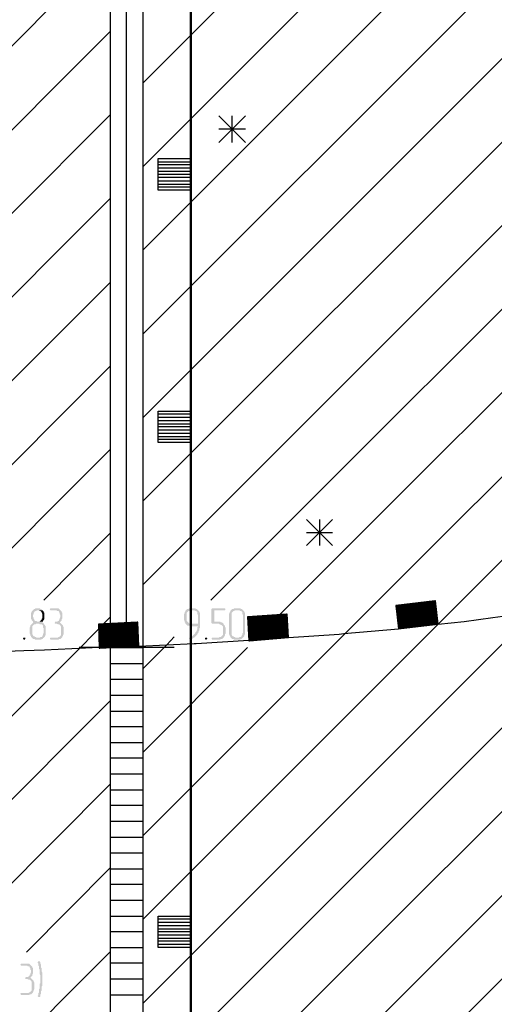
# Model space of a CAD drawing. Header units: millimetres. Extents: x -93479 to 1057970, y -66333 to 172656.
# Tile 74 of 256: x 168157 to 171165, y 39270 to 45513. Entities that reach past the tile are written whole.
import ezdxf

# ---------------------------------------------------------------- set-up
doc = ezdxf.new("R2010")
doc.units = ezdxf.units.MM
doc.layers.add('PDF _Геометрия', color=7, linetype='Continuous')
doc.layers.add('PDF _Сплошная заливка', color=7, linetype='Continuous')
doc.layers.add('РАЗМЕРЫ', color=7, linetype='Continuous', lineweight=9)

# ---------------------------------------------------------------- blocks, each defined once
blk = doc.blocks.new('геология2')
at = {"layer": 'PDF _Сплошная заливка', "transparency": 33554559}
for points in [[(28.1805, -13.6934), (28.1755, -13.6934), (28.1738, -13.6951), (28.1722, -13.6951), (28.1705, -13.6968), (28.1688, -13.6984), (28.1672, -13.7001), (28.1655, -13.7018), (28.1655, -13.7034), (28.1638, -13.7051), (28.1638, -13.7201), (28.1655, -13.7218), (28.1655, -13.7234), (28.1672, -13.7251), (28.1688, -13.7268), (28.1688, -13.7284), (28.1705, -13.7284), (28.1688, -13.7301), (28.1672, -13.7318), (28.1838, -13.7318), (28.1855, -13.7334), (28.1905, -13.7334), (28.1922, -13.7351), (28.1938, -13.7368), (28.1938, -13.7418), (28.1955, -13.7434), (28.1955, -13.7551), (28.1938, -13.7568), (28.1938, -13.7601), (28.1922, -13.7618), (28.1922, -13.7634), (28.1905, -13.7651), (28.1872, -13.7651), (28.1855, -13.7668), (28.1655, -13.7668), (28.1672, -13.7684), (28.1688, -13.7701), (28.1722, -13.7701), (28.1738, -13.7718), (28.1888, -13.7718), (28.1905, -13.7701), (28.1922, -13.7701), (28.1938, -13.7684), (28.1955, -13.7668), (28.1972, -13.7651), (28.1988, -13.7634), (28.1988, -13.7618), (28.2005, -13.7601), (28.2005, -13.7384), (28.1988, -13.7368), (28.1988, -13.7351), (28.1972, -13.7351), (28.1972, -13.7334), (28.1955, -13.7318), (28.1938, -13.7301), (28.1922, -13.7284), (28.1938, -13.7268), (28.1788, -13.7268), (28.1772, -13.7251), (28.1738, -13.7251), (28.1722, -13.7234), (28.1722, -13.7218), (28.1705, -13.7201), (28.1705, -13.7184), (28.1688, -13.7151), (28.1688, -13.7101), (28.1705, -13.7084), (28.1705, -13.7051), (28.1722, -13.7034), (28.1722, -13.7018), (28.1755, -13.7001), (28.1772, -13.7001), (28.1788, -13.6984), (28.1922, -13.6984), (28.1905, -13.6968), (28.1888, -13.6951), (28.1872, -13.6951), (28.1855, -13.6934), (28.1822, -13.6934)], [(28.1922, -13.6984), (28.1805, -13.6984), (28.1838, -13.6984), (28.1855, -13.7001), (28.1872, -13.7001), (28.1888, -13.7018), (28.1905, -13.7034), (28.1905, -13.7051), (28.1922, -13.7084), (28.1922, -13.7184), (28.1905, -13.7201), (28.1905, -13.7218), (28.1888, -13.7234), (28.1872, -13.7251), (28.1855, -13.7268), (28.1805, -13.7268), (28.1938, -13.7268), (28.1938, -13.7251), (28.1955, -13.7234), (28.1972, -13.7201), (28.1972, -13.7051), (28.1955, -13.7034), (28.1955, -13.7018), (28.1938, -13.7001)], [(28.2255, -13.6934), (28.2122, -13.6934), (28.2105, -13.6968), (28.2122, -13.6984), (28.2272, -13.6984), (28.2288, -13.7001), (28.2322, -13.7001), (28.2338, -13.7018), (28.2338, -13.7034), (28.2355, -13.7051), (28.2355, -13.7084), (28.2372, -13.7101), (28.2372, -13.7151), (28.2355, -13.7184), (28.2355, -13.7201), (28.2338, -13.7218), (28.2338, -13.7234), (28.2322, -13.7251), (28.2288, -13.7268), (28.2238, -13.7268), (28.2238, -13.7284), (28.2222, -13.7301), (28.2238, -13.7318), (28.2272, -13.7318), (28.2305, -13.7334), (28.2338, -13.7334), (28.2355, -13.7351), (28.2372, -13.7368), (28.2388, -13.7401), (28.2388, -13.7601), (28.2372, -13.7618), (28.2355, -13.7634), (28.2338, -13.7651), (28.2322, -13.7651), (28.2305, -13.7668), (28.2122, -13.7668), (28.2105, -13.7684), (28.2122, -13.7718), (28.2322, -13.7718), (28.2338, -13.7701), (28.2372, -13.7701), (28.2388, -13.7684), (28.2405, -13.7668), (28.2422, -13.7651), (28.2422, -13.7634), (28.2438, -13.7618), (28.2438, -13.7601), (28.2455, -13.7568), (28.2455, -13.7418), (28.2438, -13.7384), (28.2438, -13.7368), (28.2422, -13.7351), (28.2405, -13.7334), (28.2388, -13.7318), (28.2372, -13.7301), (28.2355, -13.7284), (28.2372, -13.7268), (28.2388, -13.7251), (28.2405, -13.7234), (28.2405, -13.7201), (28.2422, -13.7184), (28.2422, -13.7051), (28.2405, -13.7034), (28.2405, -13.7018), (28.2388, -13.7001), (28.2372, -13.6984), (28.2355, -13.6968), (28.2338, -13.6951), (28.2322, -13.6934), (28.2272, -13.6934)], [(28.5505, -13.6984), (28.5488, -13.7001), (28.5488, -13.7018), (28.5472, -13.7034), (28.5472, -13.7051), (28.5455, -13.7084), (28.5455, -13.7234), (28.5472, -13.7251), (28.5472, -13.7284), (28.5488, -13.7301), (28.5488, -13.7318), (28.5505, -13.7334), (28.5622, -13.7318), (28.5588, -13.7318), (28.5572, -13.7301), (28.5555, -13.7284), (28.5538, -13.7268), (28.5522, -13.7251), (28.5522, -13.7051), (28.5538, -13.7034), (28.5555, -13.7018), (28.5572, -13.7001), (28.5588, -13.7001), (28.5605, -13.6984), (28.5688, -13.6984)], [(28.5688, -13.6934), (28.5588, -13.6934), (28.5572, -13.6951), (28.5538, -13.6951), (28.5522, -13.6968), (28.5505, -13.6984), (28.5705, -13.6984), (28.5738, -13.7001), (28.5755, -13.7001), (28.5772, -13.7018), (28.5788, -13.7034), (28.5788, -13.7084), (28.5805, -13.7101), (28.5805, -13.7318), (28.5622, -13.7318), (28.5505, -13.7334), (28.5522, -13.7351), (28.5538, -13.7368), (28.5588, -13.7368), (28.5605, -13.7384), (28.5805, -13.7384), (28.5788, -13.7401), (28.5788, -13.7451), (28.5772, -13.7484), (28.5772, -13.7501), (28.5755, -13.7518), (28.5738, -13.7534), (28.5738, -13.7551), (28.5722, -13.7568), (28.5705, -13.7584), (28.5688, -13.7601), (28.5672, -13.7618), (28.5655, -13.7634), (28.5638, -13.7651), (28.5605, -13.7651), (28.5588, -13.7668), (28.5572, -13.7684), (28.5588, -13.7701), (28.5605, -13.7718), (28.5638, -13.7701), (28.5655, -13.7701), (28.5672, -13.7684), (28.5688, -13.7668), (28.5705, -13.7668), (28.5722, -13.7651), (28.5738, -13.7634), (28.5755, -13.7618), (28.5772, -13.7601), (28.5788, -13.7584), (28.5788, -13.7568), (28.5805, -13.7551), (28.5822, -13.7518), (28.5822, -13.7501), (28.5838, -13.7484), (28.5838, -13.7434), (28.5855, -13.7418), (28.5855, -13.7051), (28.5838, -13.7034), (28.5838, -13.7018), (28.5822, -13.7001), (28.5805, -13.6984), (28.5788, -13.6968), (28.5772, -13.6951), (28.5755, -13.6951), (28.5722, -13.6934), (28.5705, -13.6934)], [(28.6455, -13.6934), (28.6155, -13.6934), (28.6138, -13.6951), (28.6138, -13.7301), (28.6155, -13.7318), (28.6322, -13.7318), (28.6338, -13.7334), (28.6355, -13.7334), (28.6372, -13.7351), (28.6388, -13.7351), (28.6405, -13.7368), (28.6422, -13.7384), (28.6422, -13.7601), (28.6405, -13.7618), (28.6388, -13.7634), (28.6372, -13.7651), (28.6338, -13.7651), (28.6322, -13.7668), (28.6155, -13.7668), (28.6138, -13.7684), (28.6155, -13.7718), (28.6355, -13.7718), (28.6372, -13.7701), (28.6405, -13.7701), (28.6422, -13.7684), (28.6438, -13.7668), (28.6455, -13.7651), (28.6455, -13.7634), (28.6472, -13.7618), (28.6472, -13.7584), (28.6488, -13.7568), (28.6488, -13.7418), (28.6472, -13.7384), (28.6472, -13.7368), (28.6455, -13.7351), (28.6438, -13.7334), (28.6438, -13.7318), (28.6422, -13.7301), (28.6388, -13.7284), (28.6372, -13.7284), (28.6355, -13.7268), (28.6205, -13.7268), (28.6205, -13.6984), (28.6472, -13.6984), (28.6488, -13.6968), (28.6472, -13.6934)], [(28.6805, -13.6934), (28.6705, -13.6934), (28.6688, -13.6951), (28.6655, -13.6951), (28.6638, -13.6968), (28.6622, -13.6984), (28.6605, -13.7001), (28.6605, -13.7018), (28.6588, -13.7034), (28.6588, -13.7051), (28.6572, -13.7084), (28.6572, -13.7568), (28.6588, -13.7601), (28.6588, -13.7618), (28.6605, -13.7634), (28.6605, -13.7651), (28.6622, -13.7668), (28.6638, -13.7684), (28.6655, -13.7701), (28.6688, -13.7701), (28.6705, -13.7718), (28.6855, -13.7718), (28.6872, -13.7701), (28.6888, -13.7701), (28.6905, -13.7684), (28.6922, -13.7668), (28.6738, -13.7668), (28.6722, -13.7651), (28.6705, -13.7651), (28.6688, -13.7634), (28.6672, -13.7634), (28.6655, -13.7618), (28.6638, -13.7584), (28.6638, -13.7051), (28.6655, -13.7034), (28.6672, -13.7018), (28.6688, -13.7001), (28.6705, -13.7001), (28.6722, -13.6984), (28.6922, -13.6984), (28.6905, -13.6968), (28.6888, -13.6951), (28.6872, -13.6951), (28.6838, -13.6934), (28.6822, -13.6934)], [(28.6922, -13.6984), (28.6805, -13.6984), (28.6822, -13.6984), (28.6855, -13.7001), (28.6872, -13.7001), (28.6888, -13.7018), (28.6905, -13.7034), (28.6905, -13.7084), (28.6922, -13.7101), (28.6922, -13.7551), (28.6905, -13.7568), (28.6905, -13.7601), (28.6888, -13.7618), (28.6888, -13.7634), (28.6872, -13.7651), (28.6838, -13.7651), (28.6822, -13.7668), (28.6738, -13.7668), (28.6922, -13.7668), (28.6938, -13.7651), (28.6955, -13.7634), (28.6955, -13.7618), (28.6972, -13.7584), (28.6972, -13.7051), (28.6955, -13.7034), (28.6955, -13.7018), (28.6938, -13.7001)], [(28.1672, -13.7318), (28.1655, -13.7334), (28.1638, -13.7351), (28.1622, -13.7368), (28.1622, -13.7384), (28.1605, -13.7418), (28.1605, -13.7434), (28.1605, -13.7568), (28.1622, -13.7601), (28.1622, -13.7618), (28.1638, -13.7634), (28.1638, -13.7651), (28.1655, -13.7668), (28.1772, -13.7668), (28.1755, -13.7651), (28.1738, -13.7651), (28.1722, -13.7634), (28.1705, -13.7634), (28.1688, -13.7618), (28.1672, -13.7584), (28.1672, -13.7384), (28.1688, -13.7368), (28.1705, -13.7351), (28.1722, -13.7334), (28.1755, -13.7334), (28.1772, -13.7318), (28.1838, -13.7318)], [(28.1472, -13.7668), (28.1455, -13.7668), (28.1438, -13.7684), (28.1455, -13.7718), (28.1488, -13.7718), (28.1488, -13.7701), (28.1505, -13.7684), (28.1488, -13.7668)], [(28.6005, -13.7668), (28.5988, -13.7668), (28.5972, -13.7684), (28.5988, -13.7718), (28.6022, -13.7718), (28.6022, -13.7701), (28.6038, -13.7684), (28.6022, -13.7668)], [(28.1522, -14.5801), (28.1388, -14.5801), (28.1372, -14.5834), (28.1388, -14.5851), (28.1538, -14.5851), (28.1555, -14.5868), (28.1588, -14.5868), (28.1605, -14.5884), (28.1605, -14.5901), (28.1622, -14.5918), (28.1622, -14.5951), (28.1638, -14.5968), (28.1638, -14.6018), (28.1622, -14.6051), (28.1622, -14.6068), (28.1605, -14.6084), (28.1605, -14.6101), (28.1588, -14.6118), (28.1555, -14.6134), (28.1505, -14.6134), (28.1505, -14.6151), (28.1488, -14.6168), (28.1505, -14.6184), (28.1538, -14.6184), (28.1572, -14.6201), (28.1605, -14.6201), (28.1622, -14.6218), (28.1638, -14.6234), (28.1655, -14.6268), (28.1655, -14.6468), (28.1638, -14.6484), (28.1622, -14.6501), (28.1605, -14.6518), (28.1588, -14.6518), (28.1572, -14.6534), (28.1388, -14.6534), (28.1372, -14.6551), (28.1388, -14.6584), (28.1588, -14.6584), (28.1605, -14.6568), (28.1638, -14.6568), (28.1655, -14.6551), (28.1672, -14.6534), (28.1688, -14.6518), (28.1688, -14.6501), (28.1705, -14.6484), (28.1705, -14.6468), (28.1722, -14.6434), (28.1722, -14.6284), (28.1705, -14.6251), (28.1705, -14.6234), (28.1688, -14.6218), (28.1672, -14.6201), (28.1655, -14.6184), (28.1638, -14.6168), (28.1622, -14.6151), (28.1638, -14.6134), (28.1655, -14.6118), (28.1672, -14.6101), (28.1672, -14.6068), (28.1688, -14.6051), (28.1688, -14.5918), (28.1672, -14.5901), (28.1672, -14.5884), (28.1655, -14.5868), (28.1638, -14.5851), (28.1622, -14.5834), (28.1605, -14.5818), (28.1588, -14.5801), (28.1538, -14.5801)], [(28.1838, -14.5734), (28.1822, -14.5751), (28.1805, -14.5768), (28.1805, -14.5784), (28.1822, -14.5801), (28.1822, -14.5851), (28.1838, -14.5868), (28.1838, -14.5934), (28.1855, -14.5951), (28.1855, -14.6068), (28.1872, -14.6101), (28.1872, -14.6184), (28.1872, -14.6284), (28.1855, -14.6301), (28.1855, -14.6418), (28.1838, -14.6434), (28.1838, -14.6518), (28.1822, -14.6534), (28.1822, -14.6584), (28.1805, -14.6601), (28.1805, -14.6618), (28.1822, -14.6634), (28.1855, -14.6634), (28.1872, -14.6618), (28.1872, -14.6568), (28.1888, -14.6551), (28.1888, -14.6484), (28.1905, -14.6468), (28.1905, -14.6368), (28.1922, -14.6351), (28.1922, -14.6034), (28.1905, -14.6001), (28.1905, -14.5918), (28.1888, -14.5901), (28.1888, -14.5834), (28.1872, -14.5801), (28.1872, -14.5768), (28.1855, -14.5751)]]:
    blk.add_hatch(color=7, dxfattribs=at).paths.add_polyline_path(points)
at = {"layer": 'PDF _Геометрия', "color": 7, "lineweight": 25}
for points in [[(28.3638, -20.0901), (28.3622, -20.0901), (28.3622, -21.8618), (28.4422, -21.8618), (28.4422, -20.0901), (28.3622, -20.0901), (28.3622, -15.0518), (28.3622, -10.0518), (28.4422, -10.0518), (28.4422, -10.245)], [(28.4422, -10.0518), (28.4422, -15.0518), (28.4422, -20.0901), (28.4438, -20.0901)], [(28.4422, -12.3834), (29.5705, -11.2534), (29.9938, -10.8318), (30.0988, -10.7268)], [(28.4422, -12.5918), (29.7438, -11.2901), (30.2022, -10.8318), (30.2905, -10.7434)], [(28.4422, -12.8001), (29.9122, -11.3301), (30.4105, -10.8318), (30.4822, -10.7601)], [(28.4422, -13.0101), (30.0722, -11.3801), (30.6188, -10.8318), (30.6755, -10.7768)], [(28.4422, -13.2184), (30.2238, -11.4351), (30.8288, -10.8318), (30.8672, -10.7934)], [(28.4422, -13.4268), (30.3705, -11.4984), (31.0372, -10.8318), (31.0588, -10.8101)], [(28.4422, -14.2618), (28.9472, -13.7568), (30.9005, -11.8034), (31.8255, -10.8784)], [(31.6338, -10.8618), (30.7755, -11.7184), (28.7222, -13.7718)], [(28.4422, -14.4701), (29.1788, -13.7334), (31.0205, -11.8918), (32.0172, -10.8951)], [(28.4422, -14.6801), (29.4205, -13.7018), (31.1338, -11.9868), (32.2105, -10.9118)], [(28.4422, -14.8884), (29.6772, -13.6534), (31.2372, -12.0934), (32.4022, -10.9284)], [(28.4422, -15.0968), (29.9555, -13.5834), (31.3272, -12.2118), (32.5938, -10.9451)], [(28.4422, -15.3068), (30.2672, -13.4801), (31.3922, -12.3551), (32.7855, -10.9618)], [(28.4422, -15.5151), (30.6438, -13.3118), (31.4072, -12.5484), (32.9788, -10.9784)], [(28.4038, -13.7918), (28.4022, -13.7918), (28.4022, -11.2718), (28.5205, -11.2718)], [(27.6155, -12.7918), (28.3622, -12.0434)], [(27.6155, -13.0018), (28.3622, -12.2534)], [(27.6155, -13.2101), (28.3622, -12.4618)], [(28.6988, -12.4651), (28.6322, -12.5318)], [(28.6322, -12.4651), (28.6988, -12.5318)], [(28.6655, -12.5318), (28.6655, -12.4651)], [(28.6988, -12.4984), (28.6322, -12.4984)], [(28.4422, -13.6351), (29.5405, -12.5368)], [(28.4805, -12.5801), (28.5605, -12.5801)], [(28.4805, -12.5868), (28.5605, -12.5868)], [(28.4805, -12.5951), (28.5605, -12.5951)], [(28.6122, -13.6734), (29.6838, -12.6018)], [(28.4805, -12.6034), (28.5605, -12.6034)], [(28.4805, -12.6101), (28.5605, -12.6101)], [(28.4805, -12.6184), (28.5605, -12.6184)], [(28.4805, -12.6268), (28.5605, -12.6268)], [(28.4805, -12.6351), (28.5605, -12.6351)], [(28.4805, -12.6418), (28.5605, -12.6418)], [(27.6155, -13.4184), (28.3622, -12.6701)], [(27.6155, -13.6268), (28.3622, -12.8801)], [(27.6155, -13.8368), (27.6338, -13.8184), (28.3622, -13.0884)], [(28.4805, -13.2084), (28.5605, -13.2084)], [(28.4805, -13.2168), (28.5605, -13.2168)], [(28.4805, -13.2251), (28.5605, -13.2251)], [(28.4805, -13.2334), (28.5605, -13.2334)], [(28.4805, -13.2401), (28.5605, -13.2401)], [(28.4805, -13.2484), (28.5605, -13.2484)], [(28.4805, -13.2568), (28.5605, -13.2568)], [(28.4805, -13.2651), (28.5605, -13.2651)], [(28.4805, -13.2718), (28.5605, -13.2718)], [(27.9855, -13.6734), (28.3622, -13.2968)], [(28.9155, -13.4718), (28.8505, -13.5368)], [(28.8505, -13.4718), (28.9155, -13.5368)], [(28.8838, -13.5368), (28.8838, -13.4718)], [(28.1955, -13.6734), (28.3622, -13.5051)], [(28.9155, -13.5051), (28.8505, -13.5051)], [(28.4322, -13.7884), (28.4305, -13.7284), (28.4288, -13.7284), (28.3322, -13.7334), (28.3338, -13.7934), (28.3355, -13.7934), (28.4322, -13.7884), (28.5705, -13.7818), (28.5755, -13.7818), (28.7072, -13.7734), (28.7088, -13.7734), (28.8055, -13.7668), (28.7088, -13.7734), (28.7072, -13.7734), (28.7088, -13.7734), (28.8055, -13.7668), (28.8022, -13.7084), (28.8005, -13.7084), (28.7038, -13.7151), (28.7072, -13.7751), (28.7088, -13.7751), (28.8055, -13.7668), (28.9322, -13.7584), (28.9438, -13.7568), (29.0805, -13.7451), (29.1788, -13.7334), (29.1722, -13.6751), (29.1705, -13.6751), (29.0738, -13.6868), (29.0805, -13.7451), (29.1788, -13.7334), (29.2438, -13.7268), (29.3155, -13.7168), (29.3905, -13.7068)], [(29.1722, -13.6751), (29.0738, -13.6868), (29.0755, -13.6868), (29.1722, -13.6768), (29.0755, -13.6884), (29.0738, -13.6884)], [(29.1722, -13.6818), (29.0755, -13.6918), (29.0738, -13.6918), (29.0755, -13.6918), (29.1722, -13.6801), (29.0755, -13.6901), (29.0738, -13.6918), (29.0755, -13.6901), (29.1722, -13.6801)], [(29.0772, -13.6951), (29.0755, -13.6951), (29.1722, -13.6834), (29.0755, -13.6934), (29.1722, -13.6818), (29.0755, -13.6934), (29.0738, -13.6934), (29.0755, -13.6934)], [(29.0738, -13.6868), (29.0755, -13.6868)], [(29.0772, -13.6984), (29.0755, -13.6984), (29.1722, -13.6868), (29.0755, -13.6968), (29.1722, -13.6851)], [(29.1722, -13.6851), (29.0755, -13.6951), (29.1722, -13.6851)], [(29.1722, -13.6868), (29.0755, -13.6984), (29.1722, -13.6868)], [(29.1738, -13.6918), (29.0772, -13.7018), (29.0755, -13.7018), (29.1738, -13.6901)], [(29.1738, -13.6901), (29.0755, -13.7001), (29.1738, -13.6901)], [(29.0755, -13.7034), (29.0772, -13.7034), (29.1738, -13.6918), (29.0772, -13.7034), (29.0755, -13.7034), (29.0772, -13.7034), (29.1738, -13.6934), (29.0772, -13.7051), (29.0755, -13.7051), (29.0772, -13.7051), (29.1738, -13.6951), (29.0772, -13.7068), (29.0755, -13.7068)], [(29.0755, -13.7084), (29.0772, -13.7084), (29.1738, -13.6968)], [(29.0755, -13.6968), (29.0772, -13.6968)], [(29.0755, -13.7001), (29.0772, -13.7001)], [(29.0755, -13.7018), (29.0772, -13.7018)], [(29.1738, -13.6968), (29.0772, -13.7084), (29.1738, -13.6968)], [(29.0788, -13.7101), (29.0772, -13.7101), (29.1738, -13.6984), (29.0772, -13.7084), (29.0772, -13.7101)], [(29.0788, -13.7134), (29.0772, -13.7134), (29.1738, -13.7018), (29.0772, -13.7118), (29.1738, -13.7001)], [(29.1738, -13.7001), (29.0772, -13.7101), (29.1738, -13.7001)], [(29.0788, -13.7168), (29.0772, -13.7168), (29.1755, -13.7051), (29.0772, -13.7151), (29.1755, -13.7034)], [(29.1755, -13.7034), (29.0772, -13.7134), (29.1755, -13.7034)], [(29.1755, -13.7101), (29.0788, -13.7201), (29.0772, -13.7201), (29.0788, -13.7201), (29.1755, -13.7084), (29.0788, -13.7184), (29.0772, -13.7184), (29.0788, -13.7184), (29.1755, -13.7068), (29.0788, -13.7184), (29.0772, -13.7184), (29.0788, -13.7184), (29.1755, -13.7068)], [(27.6155, -14.4618), (28.2838, -13.7951), (28.3622, -13.7151)], [(28.4305, -13.7284), (28.3322, -13.7334)], [(28.3338, -13.7351), (28.3322, -13.7351), (28.4305, -13.7301), (28.3322, -13.7334), (28.3322, -13.7351)], [(28.4305, -13.7334), (28.3322, -13.7368), (28.4305, -13.7318)], [(28.4305, -13.7318), (28.3322, -13.7351), (28.4305, -13.7318)], [(28.8022, -13.7084), (28.7038, -13.7151)], [(28.7055, -13.7201), (28.7038, -13.7201), (28.8022, -13.7118), (28.7038, -13.7184), (28.8022, -13.7101), (28.7038, -13.7184), (28.7055, -13.7184)], [(28.8022, -13.7101), (28.7038, -13.7168), (28.8022, -13.7101)], [(28.8022, -13.7134), (28.7038, -13.7201), (28.7038, -13.7218)], [(28.8022, -13.7134), (28.7038, -13.7201), (28.8022, -13.7134)], [(28.8022, -13.7151), (28.7055, -13.7218), (28.7038, -13.7218), (28.7055, -13.7218)], [(28.7038, -13.7168), (28.7055, -13.7168)], [(28.8022, -13.7201), (28.7055, -13.7268), (28.7038, -13.7268), (28.7055, -13.7268), (28.8022, -13.7184), (28.7055, -13.7251), (28.7038, -13.7251), (28.7055, -13.7251), (28.8022, -13.7184), (28.7055, -13.7251), (28.7038, -13.7251)], [(28.8022, -13.7234), (28.7055, -13.7301), (28.7038, -13.7301), (28.7055, -13.7301), (28.8022, -13.7218), (28.7055, -13.7284), (28.7038, -13.7284), (28.7055, -13.7284), (28.8022, -13.7201), (28.7055, -13.7284), (28.7038, -13.7284)], [(28.8022, -13.7251), (28.7055, -13.7318), (28.7038, -13.7318)], [(28.8022, -13.7268), (28.7055, -13.7334), (28.8022, -13.7268)], [(28.8038, -13.7301), (28.7055, -13.7368), (28.8038, -13.7284)], [(28.8038, -13.7284), (28.7055, -13.7351), (28.8038, -13.7284)], [(28.7072, -13.7351), (28.7055, -13.7351), (28.8022, -13.7284)], [(28.7072, -13.7384), (28.7055, -13.7384), (28.8038, -13.7301), (28.7055, -13.7384), (28.8038, -13.7318), (28.7055, -13.7401), (28.8038, -13.7334)], [(29.0772, -13.7234), (29.0788, -13.7234), (29.1755, -13.7118), (29.0788, -13.7218), (29.0772, -13.7218), (29.0788, -13.7218), (29.1755, -13.7101), (29.0788, -13.7218), (29.0772, -13.7218)], [(29.0772, -13.7118), (29.0788, -13.7118)], [(29.0772, -13.7151), (29.0788, -13.7151)], [(29.1755, -13.7134), (29.0788, -13.7251), (29.1755, -13.7134)], [(29.1755, -13.7134), (29.0788, -13.7234), (29.1755, -13.7134)], [(29.1755, -13.7151), (29.0788, -13.7268), (29.1755, -13.7151)], [(29.0805, -13.7268), (29.0788, -13.7268), (29.1755, -13.7151)], [(29.1772, -13.7201), (29.0788, -13.7301), (29.1772, -13.7184), (29.0788, -13.7284), (29.1772, -13.7168), (29.0788, -13.7284), (29.0805, -13.7284)], [(29.1755, -13.7168), (29.0788, -13.7268), (29.0788, -13.7284)], [(29.0788, -13.7318), (29.0805, -13.7318), (29.1772, -13.7201), (29.0805, -13.7318), (29.0788, -13.7318), (29.0805, -13.7318), (29.1772, -13.7218), (29.0805, -13.7334), (29.0788, -13.7334)], [(29.0822, -13.7384), (29.0805, -13.7384), (29.1772, -13.7268), (29.0805, -13.7368), (29.0788, -13.7368), (29.0805, -13.7368), (29.1772, -13.7251), (29.0805, -13.7368), (29.0788, -13.7368), (29.0805, -13.7368), (29.1772, -13.7251)], [(29.0788, -13.7251), (29.0805, -13.7251)], [(29.0788, -13.7301), (29.0805, -13.7301)], [(29.1772, -13.7301), (29.0805, -13.7401), (29.1772, -13.7284)], [(29.1772, -13.7284), (29.0805, -13.7384), (29.1772, -13.7284)], [(29.1772, -13.7318), (29.0805, -13.7418), (29.1772, -13.7301), (29.0805, -13.7418), (29.0822, -13.7418)], [(29.1788, -13.7318), (29.0805, -13.7434), (29.1788, -13.7318)], [(29.0822, -13.7434), (29.0805, -13.7434), (29.1788, -13.7318)], [(28.4322, -13.7868), (28.3355, -13.7918), (28.3338, -13.7918), (28.1972, -13.7984), (28.1455, -13.8001), (28.0588, -13.8034), (27.9605, -13.8068), (27.9588, -13.7468), (28.0555, -13.7434), (28.0572, -13.7434), (28.0588, -13.8034)], [(28.3338, -13.7401), (28.3322, -13.7401), (28.4305, -13.7351), (28.3322, -13.7384), (28.4305, -13.7334), (28.3322, -13.7384), (28.3338, -13.7384)], [(28.4305, -13.7351), (28.3322, -13.7401), (28.4305, -13.7351)], [(28.4305, -13.7368), (28.3322, -13.7418), (28.4305, -13.7368)], [(28.3322, -13.7368), (28.3338, -13.7368)], [(28.4305, -13.7384), (28.3322, -13.7434), (28.4305, -13.7384)], [(28.3338, -13.7434), (28.3322, -13.7434), (28.4305, -13.7384)], [(28.3338, -13.7451), (28.3322, -13.7451), (28.4305, -13.7401), (28.3322, -13.7434), (28.3322, -13.7451)], [(28.4305, -13.7434), (28.3322, -13.7468), (28.4305, -13.7418)], [(28.4305, -13.7418), (28.3322, -13.7451), (28.4305, -13.7418)], [(28.3322, -13.7418), (28.3338, -13.7418)], [(28.3338, -13.7501), (28.3322, -13.7501), (28.4305, -13.7451), (28.3322, -13.7484), (28.4305, -13.7434), (28.3322, -13.7484), (28.3338, -13.7484)], [(28.4305, -13.7451), (28.3322, -13.7501), (28.4305, -13.7451)], [(28.4305, -13.7468), (28.3322, -13.7518), (28.4305, -13.7468)], [(28.3322, -13.7468), (28.3338, -13.7468)], [(28.4305, -13.7484), (28.3338, -13.7534), (28.3322, -13.7534)], [(28.4305, -13.7534), (28.3338, -13.7568), (28.3322, -13.7568), (28.3338, -13.7568), (28.4305, -13.7518), (28.3338, -13.7551), (28.3322, -13.7551), (28.3338, -13.7551), (28.4305, -13.7518)], [(28.3322, -13.7518), (28.3338, -13.7518)], [(28.4305, -13.7551), (28.3338, -13.7584), (28.3322, -13.7584), (28.3338, -13.7584), (28.4305, -13.7534), (28.3338, -13.7584), (28.3322, -13.7584)], [(28.4305, -13.7568), (28.3338, -13.7618), (28.3322, -13.7618)], [(28.8038, -13.7334), (28.7055, -13.7401), (28.8038, -13.7334)], [(28.7055, -13.7334), (28.7072, -13.7334)], [(28.8038, -13.7351), (28.7055, -13.7418), (28.8038, -13.7351)], [(28.8038, -13.7368), (28.7055, -13.7434), (28.8038, -13.7368)], [(28.7072, -13.7434), (28.7055, -13.7434), (28.8038, -13.7368)], [(28.7055, -13.7368), (28.7072, -13.7368)], [(28.8038, -13.7401), (28.7072, -13.7468), (28.7055, -13.7468), (28.7072, -13.7468), (28.8038, -13.7384), (28.7072, -13.7451), (28.7055, -13.7451), (28.7072, -13.7451)], [(28.8038, -13.7434), (28.7072, -13.7501), (28.7055, -13.7501), (28.7072, -13.7501), (28.8038, -13.7418), (28.7072, -13.7484), (28.7055, -13.7484), (28.7072, -13.7484), (28.8038, -13.7401), (28.7072, -13.7484), (28.7055, -13.7484)], [(28.7055, -13.7401), (28.7072, -13.7401)], [(28.7055, -13.7418), (28.7072, -13.7418)], [(28.8038, -13.7468), (28.7072, -13.7534), (28.7055, -13.7534)], [(28.8038, -13.7501), (28.7072, -13.7568), (28.8038, -13.7484), (28.7072, -13.7551), (28.7055, -13.7551), (28.7072, -13.7551), (28.8038, -13.7484), (28.7072, -13.7551), (28.7055, -13.7551)], [(28.7088, -13.7584), (28.7072, -13.7584), (28.8038, -13.7501), (28.7072, -13.7584), (28.8055, -13.7518), (28.7072, -13.7584), (28.7072, -13.7601)], [(28.8055, -13.7534), (28.7072, -13.7601), (28.8055, -13.7534)], [(28.7088, -13.7601), (28.7072, -13.7601), (28.8055, -13.7534)], [(28.8055, -13.7551), (28.7072, -13.7618), (28.8055, -13.7551)], [(28.7088, -13.7651), (28.7072, -13.7651), (28.8055, -13.7568), (28.7072, -13.7634), (28.7088, -13.7634)], [(28.8055, -13.7568), (28.7072, -13.7634), (28.8055, -13.7568)], [(28.7072, -13.7568), (28.7088, -13.7568)], [(29.0805, -13.7401), (29.0822, -13.7401)], [(28.4305, -13.7584), (28.3338, -13.7634), (28.3322, -13.7634), (28.3338, -13.7634), (28.4305, -13.7584), (28.3338, -13.7634), (28.3322, -13.7634), (28.3338, -13.7634), (28.4305, -13.7601), (28.3338, -13.7651), (28.3322, -13.7651)], [(28.3322, -13.7684), (28.3338, -13.7684), (28.4305, -13.7634), (28.3338, -13.7668), (28.3322, -13.7668), (28.3338, -13.7668), (28.4305, -13.7618), (28.3338, -13.7651), (28.3322, -13.7651), (28.3338, -13.7651), (28.4305, -13.7618)], [(28.4322, -13.7651), (28.3338, -13.7701), (28.4322, -13.7651)], [(28.4305, -13.7651), (28.3338, -13.7684), (28.4305, -13.7651)], [(28.4322, -13.7668), (28.3338, -13.7718), (28.4322, -13.7668)], [(28.3355, -13.7718), (28.3338, -13.7718), (28.4322, -13.7668)], [(28.3355, -13.7751), (28.3338, -13.7751), (28.4322, -13.7701), (28.3338, -13.7734), (28.4322, -13.7684), (28.3338, -13.7734), (28.4322, -13.7684)], [(28.3338, -13.7701), (28.3355, -13.7701)], [(28.3355, -13.7784), (28.3338, -13.7784), (28.4322, -13.7734), (28.3338, -13.7768), (28.4322, -13.7718)], [(28.4322, -13.7718), (28.3338, -13.7751), (28.4322, -13.7718)], [(28.4322, -13.7734), (28.3338, -13.7784), (28.4322, -13.7734)], [(28.3338, -13.7734), (28.3355, -13.7734)], [(28.4322, -13.7751), (28.3338, -13.7801), (28.4322, -13.7751)], [(28.4322, -13.7768), (28.3338, -13.7818), (28.4322, -13.7768)], [(28.3355, -13.7818), (28.3338, -13.7818), (28.4322, -13.7768)], [(28.3338, -13.7768), (28.3355, -13.7768)], [(28.4322, -13.7818), (28.3338, -13.7851), (28.4322, -13.7801), (28.3338, -13.7834), (28.4322, -13.7784), (28.3338, -13.7834), (28.4322, -13.7784)], [(28.3338, -13.7801), (28.3355, -13.7801)], [(28.3355, -13.7868), (28.3338, -13.7868), (28.4322, -13.7818), (28.3338, -13.7868), (28.4322, -13.7834), (28.3355, -13.7884), (28.3338, -13.7884)], [(28.4422, -13.8451), (28.5022, -13.7851), (28.5205, -13.7651)], [(28.8055, -13.7618), (28.7088, -13.7684), (28.7072, -13.7684), (28.8055, -13.7601), (28.7072, -13.7668), (28.8055, -13.7584)], [(28.8055, -13.7584), (28.7072, -13.7651), (28.8055, -13.7584)], [(28.7072, -13.7618), (28.7088, -13.7618)], [(28.8055, -13.7634), (28.7088, -13.7701), (28.7072, -13.7701)], [(28.7072, -13.7668), (28.7088, -13.7668)], [(28.7072, -13.7684), (28.7088, -13.7684)], [(28.5205, -13.7918), (28.4022, -13.7918), (28.2838, -13.7918), (28.2855, -13.7918)], [(28.3338, -13.7834), (28.3355, -13.7834)], [(28.3338, -13.7851), (28.3355, -13.7851)], [(28.3622, -13.7918), (28.4422, -13.7918)], [(28.4422, -14.0534), (28.7038, -13.7918)], [(28.3622, -13.8318), (28.4422, -13.8318)], [(28.3622, -13.8701), (28.4422, -13.8701)], [(27.7355, -14.5518), (28.3622, -13.9234)], [(28.3622, -13.9101), (28.4422, -13.9101)], [(28.3622, -13.9501), (28.4422, -13.9501)], [(28.3622, -13.9884), (28.4422, -13.9884)], [(28.3622, -14.0284), (28.4422, -14.0284)], [(28.3622, -14.0668), (28.4422, -14.0668)], [(28.3622, -14.1068), (28.4422, -14.1068)], [(27.9438, -14.5518), (28.3622, -14.1318)], [(28.3622, -14.1468), (28.4422, -14.1468)], [(28.3622, -14.1851), (28.4422, -14.1851)], [(28.3622, -14.2251), (28.4422, -14.2251)], [(28.3622, -14.2651), (28.4422, -14.2651)], [(28.3622, -14.3034), (28.4422, -14.3034)], [(28.1522, -14.5518), (28.3622, -14.3401)], [(28.3622, -14.3434), (28.4422, -14.3434)], [(28.3622, -14.3818), (28.4422, -14.3818)], [(28.3622, -14.4218), (28.4422, -14.4218)], [(28.3622, -14.4618), (28.4422, -14.4618)], [(28.4805, -14.4684), (28.5605, -14.4684)], [(28.4805, -14.4768), (28.5605, -14.4768)], [(28.4805, -14.4851), (28.5605, -14.4851)], [(28.4805, -14.4934), (28.5605, -14.4934)], [(28.3622, -14.5001), (28.4422, -14.5001)], [(28.4805, -14.5001), (28.5605, -14.5001)], [(28.4805, -14.5084), (28.5605, -14.5084)], [(28.4805, -14.5168), (28.5605, -14.5168)], [(28.3622, -14.5401), (28.4422, -14.5401)], [(28.4805, -14.5234), (28.5605, -14.5234)], [(28.4805, -14.5318), (28.5605, -14.5318)], [(28.0805, -14.8318), (28.3622, -14.5501)], [(28.3622, -14.5784), (28.4422, -14.5784)], [(28.3622, -14.6184), (28.4422, -14.6184)], [(28.3622, -14.6584), (28.4422, -14.6584)]]:
    blk.add_lwpolyline(points, dxfattribs=at)
for points in [[(28.4805, -12.6501), (28.4805, -12.5718), (28.5605, -12.5718), (28.5605, -12.6501)], [(28.4805, -13.2801), (28.4805, -13.2018), (28.5605, -13.2018), (28.5605, -13.2801)], [(29.0738, -13.6884), (29.0755, -13.6884), (29.1722, -13.6768), (29.0755, -13.6884)], [(29.0738, -13.6901), (29.0755, -13.6901), (29.1722, -13.6784), (29.0755, -13.6901)], [(29.1738, -13.6884), (29.0755, -13.7001)], [(29.0755, -13.7068), (29.0772, -13.7068), (29.1738, -13.6951), (29.0772, -13.7068)], [(29.1755, -13.7051), (29.0788, -13.7168), (29.0772, -13.7168)], [(28.8022, -13.7151), (28.7055, -13.7218), (28.7038, -13.7218)], [(28.7038, -13.7234), (28.7055, -13.7234), (28.8022, -13.7168), (28.7055, -13.7234)], [(28.7038, -13.7301), (28.7055, -13.7301), (28.8022, -13.7234), (28.7055, -13.7301)], [(28.7038, -13.7318), (28.7055, -13.7318), (28.8022, -13.7251), (28.7055, -13.7318)], [(29.0788, -13.7351), (29.0805, -13.7351), (29.1772, -13.7234), (29.0805, -13.7351)], [(29.0788, -13.7334), (29.0805, -13.7334), (29.1772, -13.7234), (29.0805, -13.7334)], [(28.3322, -13.7534), (28.3338, -13.7534), (28.4305, -13.7484), (28.3338, -13.7534)], [(28.3322, -13.7551), (28.3338, -13.7534), (28.4305, -13.7501), (28.3338, -13.7551)], [(28.3322, -13.7601), (28.3338, -13.7601), (28.4305, -13.7551), (28.3338, -13.7601)], [(28.3322, -13.7618), (28.3338, -13.7618), (28.4305, -13.7568), (28.3338, -13.7618)], [(28.8038, -13.7384), (28.7072, -13.7451), (28.7055, -13.7451)], [(28.7055, -13.7501), (28.7072, -13.7501), (28.8038, -13.7434), (28.7072, -13.7501)], [(28.7055, -13.7518), (28.7072, -13.7518), (28.8038, -13.7451), (28.7072, -13.7518)], [(28.7055, -13.7534), (28.7072, -13.7534), (28.8038, -13.7468), (28.7072, -13.7534)], [(28.7072, -13.7684), (28.7088, -13.7684), (28.8055, -13.7618), (28.7088, -13.7684)], [(28.7072, -13.7701), (28.7088, -13.7701), (28.8055, -13.7634), (28.7088, -13.7701)], [(28.7072, -13.7718), (28.7088, -13.7718), (28.8055, -13.7651), (28.7088, -13.7718)], [(28.3338, -13.7884), (28.3355, -13.7884), (28.4322, -13.7834), (28.3355, -13.7884)], [(28.3338, -13.7901), (28.3355, -13.7901), (28.4322, -13.7851), (28.3355, -13.7901)], [(28.3338, -13.7918), (28.3355, -13.7918), (28.4322, -13.7868), (28.3355, -13.7918)], [(28.4422, -13.7918), (28.3622, -13.7918)], [(28.4805, -14.5401), (28.4805, -14.4618), (28.5605, -14.4618), (28.5605, -14.5401)]]:
    blk.add_lwpolyline(points, close=True, dxfattribs=at)

msp = doc.modelspace()

# ---------------------------------------------------------------- linework, layer by layer
at = {"layer": 'РАЗМЕРЫ', "color": 7, "lineweight": 50}
msp.add_lwpolyline([(192960.8, 49979.2), (169241.2, 49979.2), (169241.2, 35533.9), (177200, 35533.9), (177200, 49979.2)], dxfattribs=at)

# ---------------------------------------------------------------- block references
at = {"color": 7, "xscale": 2541.29606099, "yscale": 2541.29606099, "zscale": 2541.29606099}
msp.add_blockref('геология2', (96656.3, 76580.5), dxfattribs=at)

doc.saveas('drawing.dxf')
